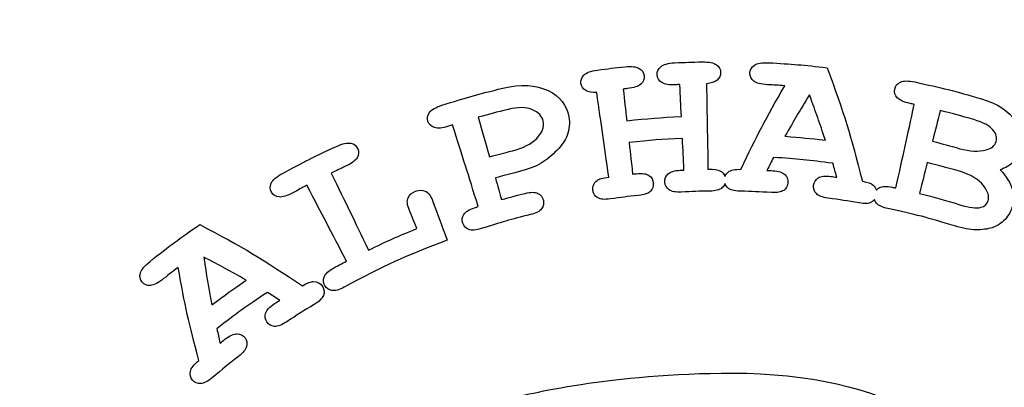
# Model space of a CAD drawing. Header units: millimetres. Extents: x -429 to 420, y -314 to 480.
# Tile 80 of 143: x 117 to 135, y -119 to -112. Entities that reach past the tile are written whole.
import ezdxf

# ---------------------------------------------------------------- set-up
doc = ezdxf.new("R2010")
doc.units = ezdxf.units.MM
doc.header["$MEASUREMENT"] = 0
doc.layers.add('Layer 1', color=7, linetype='Continuous')

msp = doc.modelspace()

# ---------------------------------------------------------------- linework, layer by layer
at = {"layer": 'Layer 1', "color": 7, "lineweight": 25}
msp.add_open_spline([(90.5906, -73.6678), (90.5906, -73.6678), (90.5906, -78.3454), (90.5906, -78.3454), (90.5906, -78.3454), (90.5906, -78.3454), (90.4599, -78.3454), (90.4599, -78.3454), (90.4599, -78.3454), (90.4599, -78.3454), (77.5281, -78.3454), (77.5281, -78.3454), (77.5281, -78.3454), (77.5281, -78.3454), (77.5281, -106.8299), (77.5281, -106.8299), (77.5281, -106.8299), (77.5281, -106.8299), (77.5281, -106.9106), (77.5281, -106.9106), (77.5281, -106.9106), (77.5281, -106.9106), (90.4599, -106.9106), (90.4599, -106.9106), (90.4599, -106.9106), (90.4599, -106.9106), (90.5906, -106.9106), (90.5906, -106.9106), (90.5906, -106.9106), (90.5906, -106.9106), (90.5906, -111.5075), (90.5906, -111.5075), (90.5906, -111.5075), (90.5906, -111.5075), (77.5279, -111.5072), (77.5279, -111.5072), (77.5279, -111.5072), (77.5279, -111.5072), (77.5279, -112.3012), (77.5279, -112.3012), (77.5279, -112.3012), (77.5279, -112.3012), (77.5279, -137.9436), (77.5279, -137.9436), (77.5279, -137.9436), (77.5279, -138.0124), (77.5377, -138.0844), (77.5522, -138.1574), (77.5522, -138.1574), (77.5522, -138.1574), (90.5723, -138.1574), (90.5723, -138.1574), (90.5723, -138.1574), (90.5723, -138.1574), (90.5723, -142.8349), (90.5723, -142.8349), (90.5723, -142.8349), (90.5723, -142.8349), (77.5278, -142.8349), (77.5278, -142.8349), (77.5278, -142.8349), (77.5278, -142.8349), (77.5278, -168.8493), (77.5278, -168.8493), (77.5278, -168.8493), (77.5278, -168.8493), (77.5278, -169.7613), (77.5278, -169.7613), (77.5278, -169.7613), (77.5278, -169.7613), (90.4596, -169.7612), (90.4596, -169.7612), (90.4596, -169.7612), (90.4596, -169.7612), (90.5903, -169.7612), (90.5903, -169.7612), (90.5903, -169.7612), (90.5903, -169.7612), (90.5903, -174.3205), (90.5903, -174.3205), (90.5903, -174.3205), (90.5903, -174.3205), (90.4596, -174.3205), (90.4596, -174.3205), (90.4596, -174.3205), (90.4596, -174.3205), (77.5278, -174.3205), (77.5278, -174.3205), (77.5278, -174.3205), (77.5278, -174.3205), (77.5278, -202.805), (77.5278, -202.805), (77.5278, -202.805), (77.5278, -202.805), (90.4596, -202.805), (90.4596, -202.805), (90.4596, -202.805), (90.4596, -202.805), (90.5903, -202.805), (90.5903, -202.805), (90.5903, -202.805), (90.5903, -202.805), (90.5903, -207.4826), (90.5903, -207.4826), (90.5903, -207.4826), (90.5903, -207.4826), (90.4596, -207.4826), (90.4596, -207.4826), (90.4596, -207.4826), (90.4596, -207.4826), (77.5278, -207.4826), (77.5278, -207.4826), (77.5278, -207.4826), (77.5278, -207.4826), (77.5278, -236.0354), (77.5278, -236.0354), (77.5278, -236.0354), (77.5278, -237.7774), (78.9401, -239.1898), (80.6822, -239.1898), (80.6822, -239.1898), (80.6822, -239.1898), (179.5024, -239.1898), (179.5024, -239.1898), (179.5024, -239.1898), (181.2444, -239.1898), (182.6568, -237.7775), (182.6568, -236.0354), (182.6568, -236.0354), (182.6568, -236.0354), (182.6568, -207.4826), (182.6568, -207.4826), (182.6568, -207.4826), (182.6568, -207.4826), (169.725, -207.4826), (169.725, -207.4826), (169.725, -207.4826), (169.725, -207.4826), (169.5943, -207.4826), (169.5943, -207.4826), (169.5943, -207.4826), (169.5943, -207.4826), (169.5943, -202.805), (169.5943, -202.805), (169.5943, -202.805), (169.5943, -202.805), (169.725, -202.805), (169.725, -202.805), (169.725, -202.805), (169.725, -202.805), (182.6568, -202.805), (182.6568, -202.805), (182.6568, -202.805), (182.6568, -202.805), (182.6568, -192.6122), (182.6568, -192.6122), (182.6568, -192.6122), (182.6568, -192.6122), (182.6568, -174.4388), (182.6568, -174.4388), (182.6568, -174.4388), (182.6568, -174.4388), (182.6568, -174.3205), (182.6568, -174.3205), (182.6568, -174.3205), (182.6568, -174.3205), (169.725, -174.3205), (169.725, -174.3205), (169.725, -174.3205), (169.725, -174.3205), (169.5943, -174.3205), (169.5943, -174.3205), (169.5943, -174.3205), (169.5943, -174.3205), (169.5943, -169.7612), (169.5943, -169.7612), (169.5943, -169.7612), (169.5943, -169.7612), (169.725, -169.7612), (169.725, -169.7612), (169.725, -169.7612), (169.725, -169.7612), (182.6568, -169.7612), (182.6568, -169.7612), (182.6568, -169.7612), (182.6568, -169.7612), (182.6568, -155.0414), (182.6568, -155.0414), (182.6568, -155.0414), (182.6568, -155.0414), (182.6568, -142.8348), (182.6568, -142.8348), (182.6568, -142.8348), (182.6568, -142.8348), (169.6123, -142.8349), (169.6123, -142.8349), (169.6123, -142.8349), (169.6123, -142.8349), (169.6123, -138.1574), (169.6123, -138.1574), (169.6123, -138.1574), (169.6123, -138.1574), (182.6324, -138.1574), (182.6324, -138.1574), (182.6324, -138.1574), (182.647, -138.0844), (182.6567, -138.0124), (182.6567, -137.9436), (182.6567, -137.9436), (182.6567, -137.9436), (182.6567, -129.7614), (182.6567, -129.7614), (182.6567, -129.7614), (182.6567, -129.7614), (182.6567, -111.507), (182.6567, -111.507), (182.6567, -111.507), (182.6567, -111.507), (169.594, -111.5073), (169.594, -111.5073), (169.594, -111.5073), (169.594, -111.5073), (169.594, -106.9104), (169.594, -106.9104), (169.594, -106.9104), (169.594, -106.9104), (169.7247, -106.9104), (169.7247, -106.9104), (169.7247, -106.9104), (169.7247, -106.9104), (182.6565, -106.9104), (182.6565, -106.9104), (182.6565, -106.9104), (182.6565, -106.9104), (182.6565, -92.1906), (182.6565, -92.1906), (182.6565, -92.1906), (182.6565, -92.1906), (182.6565, -78.3455), (182.6565, -78.3455), (182.6565, -78.3455), (182.6565, -78.3455), (169.7247, -78.3454), (169.7247, -78.3454), (169.7247, -78.3454), (169.7247, -78.3454), (169.594, -78.3454), (169.594, -78.3454), (169.594, -78.3454), (169.594, -78.3454), (169.594, -73.6678), (169.594, -73.6678), (169.594, -73.6678), (169.594, -73.6678), (169.7247, -73.6678), (169.7247, -73.6678), (169.7247, -73.6678), (169.7247, -73.6678), (182.6565, -73.6678), (182.6565, -73.6678), (182.6565, -73.6678), (182.6565, -73.6678), (182.6565, -44.6872), (182.6565, -44.6872), (182.6565, -44.6872), (182.6565, -42.9452), (181.2442, -41.5328), (179.5021, -41.5328), (179.5021, -41.5328), (179.5021, -41.5328), (80.6822, -41.5329), (80.6822, -41.5329), (80.6822, -41.5329), (78.9402, -41.5329), (77.5278, -42.9452), (77.5278, -44.6873), (77.5278, -44.6873), (77.5278, -44.6873), (77.5278, -73.6679), (77.5278, -73.6679), (77.5278, -73.6679), (77.5278, -73.6679), (90.4596, -73.6678), (90.4596, -73.6678), (90.4596, -73.6678), (90.4596, -73.6678), (90.5906, -73.6678), (90.5906, -73.6678)], degree=3, knots=[0, 0, 0, 0, 0.0136986, 0.0136986, 0.0136986, 0.0136986, 0.0273973, 0.0273973, 0.0273973, 0.0273973, 0.0410959, 0.0410959, 0.0410959, 0.0410959, 0.0547945, 0.0547945, 0.0547945, 0.0547945, 0.0684932, 0.0684932, 0.0684932, 0.0684932, 0.0821918, 0.0821918, 0.0821918, 0.0821918, 0.0958904, 0.0958904, 0.0958904, 0.0958904, 0.109589, 0.109589, 0.109589, 0.109589, 0.1232877, 0.1232877, 0.1232877, 0.1232877, 0.1369863, 0.1369863, 0.1369863, 0.1369863, 0.1506849, 0.1506849, 0.1506849, 0.1506849, 0.1643836, 0.1643836, 0.1643836, 0.1643836, 0.1780822, 0.1780822, 0.1780822, 0.1780822, 0.1917808, 0.1917808, 0.1917808, 0.1917808, 0.2054795, 0.2054795, 0.2054795, 0.2054795, 0.2191781, 0.2191781, 0.2191781, 0.2191781, 0.2328767, 0.2328767, 0.2328767, 0.2328767, 0.2465753, 0.2465753, 0.2465753, 0.2465753, 0.260274, 0.260274, 0.260274, 0.260274, 0.2739726, 0.2739726, 0.2739726, 0.2739726, 0.2876712, 0.2876712, 0.2876712, 0.2876712, 0.3013699, 0.3013699, 0.3013699, 0.3013699, 0.3150685, 0.3150685, 0.3150685, 0.3150685, 0.3287671, 0.3287671, 0.3287671, 0.3287671, 0.3424658, 0.3424658, 0.3424658, 0.3424658, 0.3561644, 0.3561644, 0.3561644, 0.3561644, 0.369863, 0.369863, 0.369863, 0.369863, 0.3835616, 0.3835616, 0.3835616, 0.3835616, 0.3972603, 0.3972603, 0.3972603, 0.3972603, 0.4109589, 0.4109589, 0.4109589, 0.4109589, 0.4246575, 0.4246575, 0.4246575, 0.4246575, 0.4383562, 0.4383562, 0.4383562, 0.4383562, 0.4520548, 0.4520548, 0.4520548, 0.4520548, 0.4657534, 0.4657534, 0.4657534, 0.4657534, 0.4794521, 0.4794521, 0.4794521, 0.4794521, 0.4931507, 0.4931507, 0.4931507, 0.4931507, 0.5068493, 0.5068493, 0.5068493, 0.5068493, 0.5205479, 0.5205479, 0.5205479, 0.5205479, 0.5342466, 0.5342466, 0.5342466, 0.5342466, 0.5479452, 0.5479452, 0.5479452, 0.5479452, 0.5616438, 0.5616438, 0.5616438, 0.5616438, 0.5753425, 0.5753425, 0.5753425, 0.5753425, 0.5890411, 0.5890411, 0.5890411, 0.5890411, 0.6027397, 0.6027397, 0.6027397, 0.6027397, 0.6164384, 0.6164384, 0.6164384, 0.6164384, 0.630137, 0.630137, 0.630137, 0.630137, 0.6438356, 0.6438356, 0.6438356, 0.6438356, 0.6575342, 0.6575342, 0.6575342, 0.6575342, 0.6712329, 0.6712329, 0.6712329, 0.6712329, 0.6849315, 0.6849315, 0.6849315, 0.6849315, 0.6986301, 0.6986301, 0.6986301, 0.6986301, 0.7123288, 0.7123288, 0.7123288, 0.7123288, 0.7260274, 0.7260274, 0.7260274, 0.7260274, 0.739726, 0.739726, 0.739726, 0.739726, 0.7534247, 0.7534247, 0.7534247, 0.7534247, 0.7671233, 0.7671233, 0.7671233, 0.7671233, 0.7808219, 0.7808219, 0.7808219, 0.7808219, 0.7945205, 0.7945205, 0.7945205, 0.7945205, 0.8082192, 0.8082192, 0.8082192, 0.8082192, 0.8219178, 0.8219178, 0.8219178, 0.8219178, 0.8356164, 0.8356164, 0.8356164, 0.8356164, 0.8493151, 0.8493151, 0.8493151, 0.8493151, 0.8630137, 0.8630137, 0.8630137, 0.8630137, 0.8767123, 0.8767123, 0.8767123, 0.8767123, 0.890411, 0.890411, 0.890411, 0.890411, 0.9041096, 0.9041096, 0.9041096, 0.9041096, 0.9178082, 0.9178082, 0.9178082, 0.9178082, 0.9315068, 0.9315068, 0.9315068, 0.9315068, 0.9452055, 0.9452055, 0.9452055, 0.9452055, 0.9589041, 0.9589041, 0.9589041, 0.9589041, 0.9726027, 0.9726027, 0.9726027, 0.9726027, 1, 1, 1, 1], dxfattribs=at)
at = {"layer": 'Layer 1', "color": 114}
for points, knots in [([(127.2116, -113.6014), (127.2611, -113.6313), (127.3293, -113.6432), (127.4164, -113.6374), (127.4164, -113.6374), (127.505, -114.2666), (127.5495, -114.5812), (127.6381, -115.2101), (127.6381, -115.2101), (127.5254, -115.2247), (127.4534, -115.2458), (127.4222, -115.272), (127.4222, -115.272), (127.3582, -115.3233), (127.3325, -115.3858), (127.3444, -115.4588), (127.3444, -115.4588), (127.3542, -115.5189), (127.3844, -115.5638), (127.4346, -115.5937), (127.4346, -115.5937), (127.4849, -115.6239), (127.5613, -115.6307), (127.6653, -115.6162), (127.6653, -115.6162), (127.8767, -115.586), (127.9825, -115.5728), (128.1945, -115.5506), (128.1945, -115.5506), (128.2987, -115.5395), (128.3712, -115.5141), (128.4125, -115.4725), (128.4125, -115.4725), (128.4538, -115.431), (128.472, -115.3807), (128.467, -115.3217), (128.467, -115.3217), (128.4617, -115.2611), (128.435, -115.214), (128.386, -115.1807), (128.386, -115.1807), (128.3371, -115.1471), (128.2587, -115.1355), (128.1516, -115.1468), (128.1516, -115.1468), (128.1238, -115.1497), (128.1098, -115.1513), (128.0823, -115.1542), (128.0823, -115.1542), (128.0564, -114.9203), (128.0434, -114.8034), (128.0175, -114.5697), (128.0175, -114.5697), (128.4125, -114.526), (128.6107, -114.5104), (129.0073, -114.4919), (129.0073, -114.4919), (129.0184, -114.7269), (129.024, -114.8443), (129.0348, -115.0793), (129.0348, -115.0793), (129.0068, -115.0806), (128.993, -115.0814), (128.9652, -115.0827), (128.9652, -115.0827), (128.8591, -115.0883), (128.784, -115.1118), (128.7403, -115.1526), (128.7403, -115.1526), (128.6966, -115.1931), (128.6771, -115.2434), (128.6813, -115.3024), (128.6813, -115.3024), (128.6855, -115.3633), (128.7117, -115.4106), (128.7588, -115.445), (128.7588, -115.445), (128.8059, -115.4797), (128.8816, -115.4934), (128.9861, -115.4881), (128.9861, -115.4881), (129.1988, -115.4773), (129.3055, -115.4735), (129.5184, -115.4704), (129.5184, -115.4704), (129.6232, -115.4688), (129.6975, -115.4498), (129.7422, -115.4122), (129.7422, -115.4122), (129.77, -115.3889), (129.7861, -115.3598), (129.797, -115.3281), (129.797, -115.3281), (129.8076, -115.3601), (129.8235, -115.3892), (129.851, -115.4125), (129.851, -115.4125), (129.8955, -115.4503), (129.9698, -115.4699), (130.0746, -115.4723), (130.0746, -115.4723), (130.3088, -115.4776), (130.426, -115.4826), (130.6599, -115.4972), (130.6599, -115.4972), (130.7644, -115.5038), (130.8401, -115.4906), (130.8877, -115.4567), (130.8877, -115.4567), (130.9353, -115.4226), (130.9618, -115.3763), (130.9665, -115.317), (130.9665, -115.317), (130.9715, -115.2564), (130.953, -115.2056), (130.9104, -115.1646), (130.9104, -115.1646), (130.8678, -115.1233), (130.7927, -115.0987), (130.6852, -115.0921), (130.6852, -115.0921), (130.6418, -115.0895), (130.6198, -115.0881), (130.5762, -115.0857), (130.5762, -115.0857), (130.6251, -114.9894), (130.65, -114.9412), (130.7006, -114.8452), (130.7006, -114.8452), (131.1414, -114.8727), (131.3615, -114.8944), (131.7999, -114.9537), (131.7999, -114.9537), (131.8298, -115.0577), (131.8444, -115.1095), (131.8727, -115.2135), (131.8727, -115.2135), (131.8293, -115.2074), (131.8079, -115.2042), (131.7645, -115.1984), (131.7645, -115.1984), (131.6576, -115.1841), (131.579, -115.1934), (131.5293, -115.2254), (131.5293, -115.2254), (131.4793, -115.2574), (131.4512, -115.3029), (131.4446, -115.3619), (131.4446, -115.3619), (131.4377, -115.4225), (131.4544, -115.4738), (131.4943, -115.5164), (131.4943, -115.5164), (131.5343, -115.559), (131.606, -115.5868), (131.7099, -115.6005), (131.7099, -115.6005), (131.9425, -115.632), (132.0586, -115.65), (132.2901, -115.6905), (132.2901, -115.6905), (132.3936, -115.7088), (132.47, -115.704), (132.5206, -115.6754), (132.5206, -115.6754), (132.5436, -115.6624), (132.5613, -115.6455), (132.5762, -115.6265), (132.5762, -115.6265), (132.5831, -115.65), (132.5931, -115.6723), (132.6098, -115.6929), (132.6098, -115.6929), (132.6466, -115.7384), (132.7162, -115.7715), (132.8191, -115.7934), (132.8191, -115.7934), (133.321, -115.9008), (133.5703, -115.9654), (134.0632, -116.1173), (134.0632, -116.1173), (134.2145, -116.1639), (134.3455, -116.1885), (134.4574, -116.1893), (134.4574, -116.1893), (134.5693, -116.1904), (134.6699, -116.1761), (134.7574, -116.1501), (134.7574, -116.1501), (134.8217, -116.131), (134.8847, -116.0967), (134.9439, -116.0472), (134.9439, -116.0472), (135.022, -115.9818), (135.0807, -115.9014), (135.1169, -115.8051), (135.1169, -115.8051), (135.1624, -115.6839), (135.169, -115.5625), (135.1346, -115.4408), (135.1346, -115.4408), (135.1002, -115.3194), (135.0251, -115.1969), (134.9073, -115.0754), (134.9073, -115.0754), (135.0065, -115.0397), (135.0888, -114.9926), (135.1534, -114.9328), (135.1534, -114.9328), (135.2182, -114.873), (135.2658, -114.8018), (135.2957, -114.7188), (135.2957, -114.7188), (135.3589, -114.5436), (135.3288, -114.3611), (135.1983, -114.1735), (135.1983, -114.1735), (135.0676, -113.9859), (134.8535, -113.8441), (134.5604, -113.7581), (134.5604, -113.7581), (134.0691, -113.6139), (133.8212, -113.5512), (133.3227, -113.4446), (133.3227, -113.4446), (133.2031, -113.4189), (133.1137, -113.4203), (133.0555, -113.4472), (133.0555, -113.4472), (132.9973, -113.4742), (132.9626, -113.5176), (132.951, -113.5774), (132.951, -113.5774), (132.9394, -113.6369), (132.9552, -113.6901), (132.9981, -113.7369), (132.9981, -113.7369), (133.0407, -113.7837), (133.1203, -113.8187), (133.2373, -113.8438), (133.2373, -113.8438), (133.2675, -113.8504), (133.2828, -113.8536), (133.313, -113.8602), (133.313, -113.8602), (133.1767, -114.4809), (133.1087, -114.791), (132.9725, -115.4117), (132.9725, -115.4117), (132.945, -115.4056), (132.9315, -115.4027), (132.904, -115.3969), (132.904, -115.3969), (132.7998, -115.3747), (132.7206, -115.3781), (132.6677, -115.4059), (132.6677, -115.4059), (132.6436, -115.4186), (132.6248, -115.4355), (132.6095, -115.4546), (132.6095, -115.4546), (132.5994, -115.4202), (132.5796, -115.3874), (132.5484, -115.3572), (132.5484, -115.3572), (132.5193, -115.3302), (132.4531, -115.3069), (132.35, -115.2889), (132.35, -115.2889), (132.1365, -114.4417), (132.0055, -114.0184), (131.6962, -113.1799), (131.6962, -113.1799), (131.261, -113.1291), (131.0427, -113.1108), (130.6056, -113.0881), (130.6056, -113.0881), (130.4839, -113.082), (130.3963, -113.0976), (130.3431, -113.1333), (130.3431, -113.1333), (130.2902, -113.1693), (130.2629, -113.2177), (130.2611, -113.2783), (130.2611, -113.2783), (130.2592, -113.3389), (130.2833, -113.3889), (130.3328, -113.4283), (130.3328, -113.4283), (130.3823, -113.4677), (130.4662, -113.4897), (130.5849, -113.4955), (130.5849, -113.4955), (130.714, -113.5021), (130.7786, -113.5058), (130.9074, -113.5148), (130.9074, -113.5148), (130.5531, -114.127), (130.3904, -114.4379), (130.0949, -115.0666), (130.0949, -115.0666), (129.9846, -115.0616), (129.9049, -115.0785), (129.8568, -115.1163), (129.8568, -115.1163), (129.8274, -115.1396), (129.8102, -115.1684), (129.7989, -115.2004), (129.7989, -115.2004), (129.7838, -115.1565), (129.7534, -115.12), (129.7047, -115.0922), (129.7047, -115.0922), (129.6714, -115.0726), (129.597, -115.0626), (129.4822, -115.0647), (129.4822, -115.0647), (129.4711, -114.4294), (129.4655, -114.1119), (129.4547, -113.4767), (129.4547, -113.4767), (129.5412, -113.4685), (129.6066, -113.4463), (129.6508, -113.409), (129.6508, -113.409), (129.6947, -113.372), (129.7172, -113.3257), (129.7172, -113.2704), (129.7172, -113.2704), (129.7172, -113.2098), (129.6913, -113.1609), (129.6394, -113.1241), (129.6394, -113.1241), (129.5875, -113.0873), (129.5005, -113.0696), (129.3785, -113.072), (129.3785, -113.072), (129.1721, -113.0757), (129.0689, -113.0789), (128.8626, -113.0889), (128.8626, -113.0889), (128.7409, -113.0953), (128.6552, -113.1196), (128.6062, -113.1606), (128.6062, -113.1606), (128.557, -113.2016), (128.535, -113.2527), (128.5393, -113.3133), (128.5393, -113.3133), (128.5435, -113.3739), (128.5726, -113.421), (128.6258, -113.4551), (128.6258, -113.4551), (128.679, -113.4892), (128.7647, -113.5025), (128.8835, -113.4964), (128.8835, -113.4964), (128.9145, -113.4948), (128.9298, -113.494), (128.9605, -113.4927), (128.9605, -113.4927), (128.9716, -113.73), (128.9772, -113.8488), (128.9883, -114.0862), (128.9883, -114.0862), (128.5814, -114.1053), (128.3782, -114.1211), (127.9728, -114.1658), (127.9728, -114.1658), (127.9466, -113.9295), (127.9334, -113.8115), (127.9074, -113.5752), (127.9074, -113.5752), (127.9381, -113.5718), (127.9534, -113.5702), (127.9841, -113.567), (127.9841, -113.567), (128.1024, -113.5546), (128.1849, -113.5281), (128.2323, -113.486), (128.2323, -113.486), (128.2797, -113.4439), (128.3008, -113.3929), (128.2955, -113.3323), (128.2955, -113.3323), (128.2902, -113.2717), (128.2606, -113.2251), (128.2055, -113.1931), (128.2055, -113.1931), (128.1505, -113.1608), (128.0624, -113.1502), (127.9409, -113.1632), (127.9409, -113.1632), (127.7353, -113.1841), (127.6327, -113.1963), (127.4276, -113.2233), (127.4276, -113.2233), (127.3067, -113.2397), (127.2233, -113.2715), (127.1776, -113.3162), (127.1776, -113.3162), (127.1321, -113.3612), (127.1144, -113.4138), (127.1236, -113.4739), (127.1236, -113.4739), (127.1327, -113.5294), (127.1621, -113.5718), (127.2116, -113.6014)], [0, 0, 0, 0, 0.0097087, 0.0097087, 0.0097087, 0.0097087, 0.0194175, 0.0194175, 0.0194175, 0.0194175, 0.0291262, 0.0291262, 0.0291262, 0.0291262, 0.038835, 0.038835, 0.038835, 0.038835, 0.0485437, 0.0485437, 0.0485437, 0.0485437, 0.0582524, 0.0582524, 0.0582524, 0.0582524, 0.0679612, 0.0679612, 0.0679612, 0.0679612, 0.0776699, 0.0776699, 0.0776699, 0.0776699, 0.0873786, 0.0873786, 0.0873786, 0.0873786, 0.0970874, 0.0970874, 0.0970874, 0.0970874, 0.1067961, 0.1067961, 0.1067961, 0.1067961, 0.1165049, 0.1165049, 0.1165049, 0.1165049, 0.1262136, 0.1262136, 0.1262136, 0.1262136, 0.1359223, 0.1359223, 0.1359223, 0.1359223, 0.1456311, 0.1456311, 0.1456311, 0.1456311, 0.1553398, 0.1553398, 0.1553398, 0.1553398, 0.1650485, 0.1650485, 0.1650485, 0.1650485, 0.1747573, 0.1747573, 0.1747573, 0.1747573, 0.184466, 0.184466, 0.184466, 0.184466, 0.1941748, 0.1941748, 0.1941748, 0.1941748, 0.2038835, 0.2038835, 0.2038835, 0.2038835, 0.2135922, 0.2135922, 0.2135922, 0.2135922, 0.223301, 0.223301, 0.223301, 0.223301, 0.2330097, 0.2330097, 0.2330097, 0.2330097, 0.2427184, 0.2427184, 0.2427184, 0.2427184, 0.2524272, 0.2524272, 0.2524272, 0.2524272, 0.2621359, 0.2621359, 0.2621359, 0.2621359, 0.2718447, 0.2718447, 0.2718447, 0.2718447, 0.2815534, 0.2815534, 0.2815534, 0.2815534, 0.2912621, 0.2912621, 0.2912621, 0.2912621, 0.3009709, 0.3009709, 0.3009709, 0.3009709, 0.3106796, 0.3106796, 0.3106796, 0.3106796, 0.3203883, 0.3203883, 0.3203883, 0.3203883, 0.3300971, 0.3300971, 0.3300971, 0.3300971, 0.3398058, 0.3398058, 0.3398058, 0.3398058, 0.3495146, 0.3495146, 0.3495146, 0.3495146, 0.3592233, 0.3592233, 0.3592233, 0.3592233, 0.368932, 0.368932, 0.368932, 0.368932, 0.3786408, 0.3786408, 0.3786408, 0.3786408, 0.3883495, 0.3883495, 0.3883495, 0.3883495, 0.3980583, 0.3980583, 0.3980583, 0.3980583, 0.407767, 0.407767, 0.407767, 0.407767, 0.4174757, 0.4174757, 0.4174757, 0.4174757, 0.4271845, 0.4271845, 0.4271845, 0.4271845, 0.4368932, 0.4368932, 0.4368932, 0.4368932, 0.4466019, 0.4466019, 0.4466019, 0.4466019, 0.4563107, 0.4563107, 0.4563107, 0.4563107, 0.4660194, 0.4660194, 0.4660194, 0.4660194, 0.4757282, 0.4757282, 0.4757282, 0.4757282, 0.4854369, 0.4854369, 0.4854369, 0.4854369, 0.4951456, 0.4951456, 0.4951456, 0.4951456, 0.5048544, 0.5048544, 0.5048544, 0.5048544, 0.5145631, 0.5145631, 0.5145631, 0.5145631, 0.5242718, 0.5242718, 0.5242718, 0.5242718, 0.5339806, 0.5339806, 0.5339806, 0.5339806, 0.5436893, 0.5436893, 0.5436893, 0.5436893, 0.5533981, 0.5533981, 0.5533981, 0.5533981, 0.5631068, 0.5631068, 0.5631068, 0.5631068, 0.5728155, 0.5728155, 0.5728155, 0.5728155, 0.5825243, 0.5825243, 0.5825243, 0.5825243, 0.592233, 0.592233, 0.592233, 0.592233, 0.6019417, 0.6019417, 0.6019417, 0.6019417, 0.6116505, 0.6116505, 0.6116505, 0.6116505, 0.6213592, 0.6213592, 0.6213592, 0.6213592, 0.631068, 0.631068, 0.631068, 0.631068, 0.6407767, 0.6407767, 0.6407767, 0.6407767, 0.6504854, 0.6504854, 0.6504854, 0.6504854, 0.6601942, 0.6601942, 0.6601942, 0.6601942, 0.6699029, 0.6699029, 0.6699029, 0.6699029, 0.6796117, 0.6796117, 0.6796117, 0.6796117, 0.6893204, 0.6893204, 0.6893204, 0.6893204, 0.6990291, 0.6990291, 0.6990291, 0.6990291, 0.7087379, 0.7087379, 0.7087379, 0.7087379, 0.7184466, 0.7184466, 0.7184466, 0.7184466, 0.7281553, 0.7281553, 0.7281553, 0.7281553, 0.7378641, 0.7378641, 0.7378641, 0.7378641, 0.7475728, 0.7475728, 0.7475728, 0.7475728, 0.7572816, 0.7572816, 0.7572816, 0.7572816, 0.7669903, 0.7669903, 0.7669903, 0.7669903, 0.776699, 0.776699, 0.776699, 0.776699, 0.7864078, 0.7864078, 0.7864078, 0.7864078, 0.7961165, 0.7961165, 0.7961165, 0.7961165, 0.8058252, 0.8058252, 0.8058252, 0.8058252, 0.815534, 0.815534, 0.815534, 0.815534, 0.8252427, 0.8252427, 0.8252427, 0.8252427, 0.8349515, 0.8349515, 0.8349515, 0.8349515, 0.8446602, 0.8446602, 0.8446602, 0.8446602, 0.8543689, 0.8543689, 0.8543689, 0.8543689, 0.8640777, 0.8640777, 0.8640777, 0.8640777, 0.8737864, 0.8737864, 0.8737864, 0.8737864, 0.8834951, 0.8834951, 0.8834951, 0.8834951, 0.8932039, 0.8932039, 0.8932039, 0.8932039, 0.9029126, 0.9029126, 0.9029126, 0.9029126, 0.9126214, 0.9126214, 0.9126214, 0.9126214, 0.9223301, 0.9223301, 0.9223301, 0.9223301, 0.9320388, 0.9320388, 0.9320388, 0.9320388, 0.9417476, 0.9417476, 0.9417476, 0.9417476, 0.9514563, 0.9514563, 0.9514563, 0.9514563, 0.961165, 0.961165, 0.961165, 0.961165, 0.9708738, 0.9708738, 0.9708738, 0.9708738, 0.9805825, 0.9805825, 0.9805825, 0.9805825, 1, 1, 1, 1]), ([(124.4025, -114.292), (124.4631, -114.3113), (124.5501, -114.3018), (124.6647, -114.2653), (124.6647, -114.2653), (124.6943, -114.2558), (124.7092, -114.251), (124.739, -114.2418), (124.739, -114.2418), (124.9298, -114.848), (125.0253, -115.1509), (125.216, -115.7571), (125.216, -115.7571), (125.189, -115.7656), (125.1758, -115.7698), (125.1488, -115.7783), (125.1488, -115.7783), (125.0467, -115.8108), (124.9795, -115.8532), (124.9469, -115.904), (124.9469, -115.904), (124.9146, -115.9545), (124.9083, -116.008), (124.9273, -116.0641), (124.9273, -116.0641), (124.9471, -116.1218), (124.9845, -116.1609), (125.0392, -116.1821), (125.0392, -116.1821), (125.094, -116.2033), (125.1715, -116.1972), (125.2723, -116.1652), (125.2723, -116.1652), (125.6348, -116.0493), (125.8176, -115.9975), (126.1856, -115.9059), (126.1856, -115.9059), (126.2877, -115.8805), (126.3563, -115.845), (126.3914, -115.7982), (126.3914, -115.7982), (126.4266, -115.7514), (126.438, -115.699), (126.4247, -115.641), (126.4247, -115.641), (126.4112, -115.5817), (126.3779, -115.5389), (126.3247, -115.5127), (126.3247, -115.5127), (126.2715, -115.4862), (126.1919, -115.4857), (126.0871, -115.5119), (126.0871, -115.5119), (125.9109, -115.5558), (125.823, -115.5791), (125.6479, -115.6286), (125.6479, -115.6286), (125.6024, -115.4677), (125.5799, -115.3873), (125.5344, -115.2264), (125.5344, -115.2264), (125.7029, -115.1788), (125.7876, -115.1563), (125.9575, -115.1137), (125.9575, -115.1137), (126.1382, -115.0682), (126.2795, -115.0158), (126.3824, -114.9534), (126.3824, -114.9534), (126.4851, -114.891), (126.5824, -114.8111), (126.6756, -114.714), (126.6756, -114.714), (126.7687, -114.6169), (126.8328, -114.5254), (126.8653, -114.4391), (126.8653, -114.4391), (126.9087, -114.324), (126.9206, -114.2079), (126.9, -114.0906), (126.9, -114.0906), (126.8624, -113.8787), (126.7357, -113.7149), (126.5124, -113.6056), (126.5124, -113.6056), (126.2894, -113.4966), (126.0055, -113.4783), (125.671, -113.5604), (125.671, -113.5604), (125.2154, -113.6713), (124.9889, -113.7345), (124.5402, -113.8771), (124.5402, -113.8771), (124.423, -113.9147), (124.3455, -113.9602), (124.3082, -114.0126), (124.3082, -114.0126), (124.2709, -114.065), (124.2622, -114.12), (124.2817, -114.1774), (124.2817, -114.1774), (124.3012, -114.2348), (124.3419, -114.2727), (124.4025, -114.292)], [0, 0, 0, 0, 0.037037, 0.037037, 0.037037, 0.037037, 0.0740741, 0.0740741, 0.0740741, 0.0740741, 0.1111111, 0.1111111, 0.1111111, 0.1111111, 0.1481481, 0.1481481, 0.1481481, 0.1481481, 0.1851852, 0.1851852, 0.1851852, 0.1851852, 0.2222222, 0.2222222, 0.2222222, 0.2222222, 0.2592593, 0.2592593, 0.2592593, 0.2592593, 0.2962963, 0.2962963, 0.2962963, 0.2962963, 0.3333333, 0.3333333, 0.3333333, 0.3333333, 0.3703704, 0.3703704, 0.3703704, 0.3703704, 0.4074074, 0.4074074, 0.4074074, 0.4074074, 0.4444444, 0.4444444, 0.4444444, 0.4444444, 0.4814815, 0.4814815, 0.4814815, 0.4814815, 0.5185185, 0.5185185, 0.5185185, 0.5185185, 0.5555556, 0.5555556, 0.5555556, 0.5555556, 0.5925926, 0.5925926, 0.5925926, 0.5925926, 0.6296296, 0.6296296, 0.6296296, 0.6296296, 0.6666667, 0.6666667, 0.6666667, 0.6666667, 0.7037037, 0.7037037, 0.7037037, 0.7037037, 0.7407407, 0.7407407, 0.7407407, 0.7407407, 0.7777778, 0.7777778, 0.7777778, 0.7777778, 0.8148148, 0.8148148, 0.8148148, 0.8148148, 0.8518519, 0.8518519, 0.8518519, 0.8518519, 0.8888889, 0.8888889, 0.8888889, 0.8888889, 0.9259259, 0.9259259, 0.9259259, 0.9259259, 1, 1, 1, 1]), ([(131.3674, -113.6855), (131.4931, -114.021), (131.5518, -114.1893), (131.6619, -114.5269), (131.6619, -114.5269), (131.3624, -114.4901), (131.2124, -114.4756), (130.9118, -114.4531), (130.9118, -114.4531), (131.0867, -114.1435), (131.1777, -113.9901), (131.3674, -113.6855)], [0, 0, 0, 0, 0.25, 0.25, 0.25, 0.25, 0.5, 0.5, 0.5, 0.5, 1, 1, 1, 1]), ([(125.7704, -113.9536), (125.9556, -113.9084), (126.107, -113.9113), (126.2215, -113.9592), (126.2215, -113.9592), (126.3361, -114.0071), (126.4025, -114.0788), (126.4218, -114.1719), (126.4218, -114.1719), (126.4446, -114.2817), (126.4035, -114.3881), (126.3017, -114.492), (126.3017, -114.492), (126.1998, -114.596), (126.0498, -114.6711), (125.8493, -114.7217), (125.8493, -114.7217), (125.6786, -114.7646), (125.5937, -114.7873), (125.4241, -114.8352), (125.4241, -114.8352), (125.341, -114.541), (125.2995, -114.3936), (125.2164, -114.0994), (125.2164, -114.0994), (125.4373, -114.0372), (125.5481, -114.0081), (125.7704, -113.9536)], [0, 0, 0, 0, 0.125, 0.125, 0.125, 0.125, 0.25, 0.25, 0.25, 0.25, 0.375, 0.375, 0.375, 0.375, 0.5, 0.5, 0.5, 0.5, 0.625, 0.625, 0.625, 0.625, 0.75, 0.75, 0.75, 0.75, 1, 1, 1, 1]), ([(133.7963, -113.9739), (134.0477, -114.0369), (134.1728, -114.0707), (134.422, -114.1435), (134.422, -114.1435), (134.5945, -114.1938), (134.7122, -114.2591), (134.7744, -114.3348), (134.7744, -114.3348), (134.8366, -114.4107), (134.8562, -114.483), (134.8339, -114.5507), (134.8339, -114.5507), (134.809, -114.6272), (134.7471, -114.678), (134.6495, -114.7036), (134.6495, -114.7036), (134.5048, -114.7422), (134.3431, -114.7346), (134.1613, -114.6827), (134.1613, -114.6827), (133.9584, -114.6248), (133.8568, -114.5975), (133.6525, -114.5464), (133.6525, -114.5464), (133.7103, -114.3176), (133.7388, -114.2031), (133.7963, -113.9739)], [0, 0, 0, 0, 0.125, 0.125, 0.125, 0.125, 0.25, 0.25, 0.25, 0.25, 0.375, 0.375, 0.375, 0.375, 0.5, 0.5, 0.5, 0.5, 0.625, 0.625, 0.625, 0.625, 0.75, 0.75, 0.75, 0.75, 1, 1, 1, 1]), ([(121.518, -115.5794), (121.582, -115.5863), (121.6672, -115.5601), (121.7744, -115.5013), (121.7744, -115.5013), (121.8781, -115.4447), (121.93, -115.4172), (122.0342, -115.3627), (122.0342, -115.3627), (122.3282, -115.926), (122.4753, -116.2078), (122.7692, -116.7711), (122.7692, -116.7711), (122.6747, -116.8203), (122.6276, -116.8454), (122.534, -116.8965), (122.534, -116.8965), (122.4369, -116.9494), (122.3771, -117.0047), (122.3549, -117.0608), (122.3549, -117.0608), (122.3324, -117.1166), (122.3364, -117.1703), (122.3657, -117.2219), (122.3657, -117.2219), (122.3959, -117.2748), (122.4403, -117.306), (122.4991, -117.3158), (122.4991, -117.3158), (122.5578, -117.3259), (122.6338, -117.3047), (122.7282, -117.2531), (122.7282, -117.2531), (123.4722, -116.8475), (123.8566, -116.6734), (124.6396, -116.3831), (124.6396, -116.3831), (124.5295, -116.0868), (124.4745, -115.9386), (124.3647, -115.6423), (124.3647, -115.6423), (124.3306, -115.5508), (124.2861, -115.4928), (124.2306, -115.4693), (124.2306, -115.4693), (124.175, -115.4458), (124.1147, -115.4463), (124.0502, -115.4714), (124.0502, -115.4714), (123.9841, -115.4971), (123.9383, -115.5375), (123.9134, -115.5923), (123.9134, -115.5923), (123.8883, -115.6471), (123.8943, -115.7198), (123.9311, -115.8103), (123.9311, -115.8103), (123.9888, -115.9526), (124.0179, -116.0238), (124.0756, -116.1664), (124.0756, -116.1664), (123.7126, -116.3135), (123.5329, -116.3934), (123.1781, -116.5651), (123.1781, -116.5651), (122.9013, -115.9931), (122.763, -115.7071), (122.4862, -115.135), (122.4862, -115.135), (122.5926, -115.0834), (122.646, -115.0583), (122.7532, -115.0085), (122.7532, -115.0085), (122.8633, -114.9577), (122.9344, -114.9053), (122.9667, -114.85), (122.9667, -114.85), (122.999, -114.7947), (123.0029, -114.7391), (122.9786, -114.6836), (122.9786, -114.6836), (122.9543, -114.628), (122.9106, -114.5936), (122.8476, -114.5812), (122.8476, -114.5812), (122.7844, -114.5688), (122.696, -114.5878), (122.583, -114.6399), (122.583, -114.6399), (122.1763, -114.827), (121.9755, -114.9275), (121.5792, -115.1426), (121.5792, -115.1426), (121.4691, -115.2027), (121.4003, -115.263), (121.3726, -115.322), (121.3726, -115.322), (121.3448, -115.381), (121.3464, -115.4371), (121.3763, -115.4897), (121.3763, -115.4897), (121.4066, -115.5429), (121.4537, -115.5726), (121.518, -115.5794)], [0, 0, 0, 0, 0.037037, 0.037037, 0.037037, 0.037037, 0.0740741, 0.0740741, 0.0740741, 0.0740741, 0.1111111, 0.1111111, 0.1111111, 0.1111111, 0.1481481, 0.1481481, 0.1481481, 0.1481481, 0.1851852, 0.1851852, 0.1851852, 0.1851852, 0.2222222, 0.2222222, 0.2222222, 0.2222222, 0.2592593, 0.2592593, 0.2592593, 0.2592593, 0.2962963, 0.2962963, 0.2962963, 0.2962963, 0.3333333, 0.3333333, 0.3333333, 0.3333333, 0.3703704, 0.3703704, 0.3703704, 0.3703704, 0.4074074, 0.4074074, 0.4074074, 0.4074074, 0.4444444, 0.4444444, 0.4444444, 0.4444444, 0.4814815, 0.4814815, 0.4814815, 0.4814815, 0.5185185, 0.5185185, 0.5185185, 0.5185185, 0.5555556, 0.5555556, 0.5555556, 0.5555556, 0.5925926, 0.5925926, 0.5925926, 0.5925926, 0.6296296, 0.6296296, 0.6296296, 0.6296296, 0.6666667, 0.6666667, 0.6666667, 0.6666667, 0.7037037, 0.7037037, 0.7037037, 0.7037037, 0.7407407, 0.7407407, 0.7407407, 0.7407407, 0.7777778, 0.7777778, 0.7777778, 0.7777778, 0.8148148, 0.8148148, 0.8148148, 0.8148148, 0.8518519, 0.8518519, 0.8518519, 0.8518519, 0.8888889, 0.8888889, 0.8888889, 0.8888889, 0.9259259, 0.9259259, 0.9259259, 0.9259259, 1, 1, 1, 1]), ([(133.5539, -114.9405), (133.7936, -115.0006), (133.9132, -115.0328), (134.1508, -115.1024), (134.1508, -115.1024), (134.3611, -115.164), (134.5104, -115.2535), (134.5964, -115.3651), (134.5964, -115.3651), (134.6824, -115.4768), (134.7107, -115.572), (134.6845, -115.6493), (134.6845, -115.6493), (134.6623, -115.7144), (134.6176, -115.7546), (134.5514, -115.7715), (134.5514, -115.7715), (134.4646, -115.7937), (134.3344, -115.7765), (134.159, -115.7228), (134.159, -115.7228), (133.8611, -115.6315), (133.7111, -115.59), (133.4097, -115.5146), (133.4097, -115.5146), (133.4674, -115.2849), (133.4962, -115.1701), (133.5539, -114.9405)], [0, 0, 0, 0, 0.125, 0.125, 0.125, 0.125, 0.25, 0.25, 0.25, 0.25, 0.375, 0.375, 0.375, 0.375, 0.5, 0.5, 0.5, 0.5, 0.625, 0.625, 0.625, 0.625, 0.75, 0.75, 0.75, 0.75, 1, 1, 1, 1]), ([(119.1283, -117.2209), (119.1937, -117.2156), (119.2749, -117.1735), (119.373, -117.0952), (119.373, -117.0952), (119.4796, -117.0103), (119.5333, -116.9685), (119.6416, -116.8859), (119.6416, -116.8859), (119.7673, -117.5894), (119.8443, -117.9355), (120.026, -118.6136), (120.026, -118.6136), (119.9347, -118.6874), (119.8826, -118.7562), (119.8694, -118.8187), (119.8694, -118.8187), (119.8562, -118.8809), (119.8702, -118.9351), (119.9101, -118.9804), (119.9101, -118.9804), (119.9503, -119.0262), (120.0009, -119.0471), (120.0614, -119.0439), (120.0614, -119.0439), (120.122, -119.0407), (120.1942, -119.0029), (120.2792, -118.9312), (120.2792, -118.9312), (120.4692, -118.7706), (120.5655, -118.6925), (120.7605, -118.5412), (120.7605, -118.5412), (120.8475, -118.4735), (120.8989, -118.4116), (120.914, -118.3531), (120.914, -118.3531), (120.9291, -118.2946), (120.919, -118.2417), (120.8838, -118.1941), (120.8838, -118.1941), (120.8476, -118.1454), (120.7991, -118.12), (120.7383, -118.1187), (120.7383, -118.1187), (120.6774, -118.1174), (120.6015, -118.1507), (120.5121, -118.2203), (120.5121, -118.2203), (120.4759, -118.2483), (120.4576, -118.2626), (120.4216, -118.2912), (120.4216, -118.2912), (120.3965, -118.1848), (120.3843, -118.1317), (120.3605, -118.0248), (120.3605, -118.0248), (120.728, -117.7396), (120.9161, -117.6049), (121.299, -117.3514), (121.299, -117.3514), (121.3913, -117.4091), (121.4371, -117.4382), (121.5284, -117.4969), (121.5284, -117.4969), (121.4903, -117.5218), (121.4715, -117.5342), (121.4337, -117.5591), (121.4337, -117.5591), (121.3403, -117.6207), (121.2847, -117.6816), (121.267, -117.7395), (121.267, -117.7395), (121.249, -117.7974), (121.2572, -117.8509), (121.2908, -117.8996), (121.2908, -117.8996), (121.3255, -117.9496), (121.3726, -117.9769), (121.4324, -117.9814), (121.4324, -117.9814), (121.4922, -117.9862), (121.5668, -117.9579), (121.6576, -117.8978), (121.6576, -117.8978), (121.8608, -117.7634), (121.9635, -117.6983), (122.1709, -117.5732), (122.1709, -117.5732), (122.2635, -117.5174), (122.3201, -117.4623), (122.3405, -117.407), (122.3405, -117.407), (122.3609, -117.3517), (122.3564, -117.2983), (122.3267, -117.2467), (122.3267, -117.2467), (122.291, -117.1848), (122.233, -117.152), (122.1515, -117.1491), (122.1515, -117.1491), (122.111, -117.1483), (122.0441, -117.1753), (121.9515, -117.2311), (121.9515, -117.2311), (121.2242, -116.7387), (120.8416, -116.5096), (120.0423, -116.0926), (120.0423, -116.0926), (119.6663, -116.3519), (119.4816, -116.4884), (119.1197, -116.7758), (119.1197, -116.7758), (119.0189, -116.856), (118.9596, -116.929), (118.9414, -116.9928), (118.9414, -116.9928), (118.9231, -117.0568), (118.9335, -117.1121), (118.9724, -117.1587), (118.9724, -117.1587), (119.0108, -117.2056), (119.0629, -117.2262), (119.1283, -117.2209)], [0, 0, 0, 0, 0.03125, 0.03125, 0.03125, 0.03125, 0.0625, 0.0625, 0.0625, 0.0625, 0.09375, 0.09375, 0.09375, 0.09375, 0.125, 0.125, 0.125, 0.125, 0.15625, 0.15625, 0.15625, 0.15625, 0.1875, 0.1875, 0.1875, 0.1875, 0.21875, 0.21875, 0.21875, 0.21875, 0.25, 0.25, 0.25, 0.25, 0.28125, 0.28125, 0.28125, 0.28125, 0.3125, 0.3125, 0.3125, 0.3125, 0.34375, 0.34375, 0.34375, 0.34375, 0.375, 0.375, 0.375, 0.375, 0.40625, 0.40625, 0.40625, 0.40625, 0.4375, 0.4375, 0.4375, 0.4375, 0.46875, 0.46875, 0.46875, 0.46875, 0.5, 0.5, 0.5, 0.5, 0.53125, 0.53125, 0.53125, 0.53125, 0.5625, 0.5625, 0.5625, 0.5625, 0.59375, 0.59375, 0.59375, 0.59375, 0.625, 0.625, 0.625, 0.625, 0.65625, 0.65625, 0.65625, 0.65625, 0.6875, 0.6875, 0.6875, 0.6875, 0.71875, 0.71875, 0.71875, 0.71875, 0.75, 0.75, 0.75, 0.75, 0.78125, 0.78125, 0.78125, 0.78125, 0.8125, 0.8125, 0.8125, 0.8125, 0.84375, 0.84375, 0.84375, 0.84375, 0.875, 0.875, 0.875, 0.875, 0.90625, 0.90625, 0.90625, 0.90625, 0.9375, 0.9375, 0.9375, 0.9375, 1, 1, 1, 1]), ([(120.9079, -117.1249), (120.6483, -117.3016), (120.52, -117.3935), (120.2676, -117.5845), (120.2676, -117.5845), (120.2004, -117.2321), (120.1705, -117.0543), (120.1184, -116.6958), (120.1184, -116.6958), (120.4398, -116.8611), (120.5978, -116.9471), (120.9079, -117.1249)], [0, 0, 0, 0, 0.25, 0.25, 0.25, 0.25, 0.5, 0.5, 0.5, 0.5, 1, 1, 1, 1]), ([(142.1338, -127.6854), (141.9145, -127.4044), (141.584, -127.2433), (141.2271, -127.2433), (141.2271, -127.2433), (140.9231, -127.2433), (140.6326, -127.3592), (140.3627, -127.5888), (140.3627, -127.5888), (140.3627, -127.5888), (140.3431, -127.6057), (140.3431, -127.6057), (140.3431, -127.6057), (139.9743, -127.9359), (139.4824, -128.133), (139.0279, -128.133), (139.0279, -128.133), (139.0279, -128.133), (139.0276, -128.133), (139.0276, -128.133), (139.0276, -128.133), (138.024, -128.133), (137.6989, -127.2115), (137.6031, -126.4378), (137.6031, -126.4378), (137.537, -125.9248), (137.6536, -125.3964), (137.7955, -125.035), (137.7955, -125.035), (137.7675, -125.3951), (137.8894, -125.7449), (138.1408, -126.0227), (138.1408, -126.0227), (138.4932, -126.4122), (139.0978, -126.6355), (139.8, -126.6355), (139.8, -126.6355), (141.3094, -126.6355), (142.2114, -125.3912), (142.2114, -124.1884), (142.2114, -124.1884), (142.2114, -122.295), (140.4474, -120.9208), (138.0156, -120.9208), (138.0156, -120.9208), (138.0156, -120.9208), (137.9407, -120.9213), (137.9407, -120.9213), (137.9407, -120.9213), (136.898, -120.9261), (135.9111, -121.2287), (135.0705, -121.7992), (135.0705, -121.7992), (134.6612, -119.9463), (132.7676, -118.8494), (129.9392, -118.8494), (129.9392, -118.8494), (127.6828, -118.8494), (126.0808, -119.2479), (125.7921, -119.3254), (125.7921, -119.3254), (125.2502, -119.4357), (124.8571, -119.9223), (124.8571, -120.4822), (124.8571, -120.4822), (124.8571, -120.4822), (124.8571, -121.8361), (124.8571, -121.8361), (124.8571, -121.8361), (124.2364, -121.1971), (123.444, -120.8503), (122.5854, -120.8503), (122.5854, -120.8503), (121.5157, -120.8503), (120.1941, -121.3975), (119.852, -122.4105), (119.852, -122.4105), (119.7192, -122.7989), (119.7787, -123.1886), (120.0309, -123.5723), (120.0309, -123.5723), (120.0203, -123.6326), (119.9941, -123.7411), (119.928, -123.9104), (119.928, -123.9104), (119.928, -123.9104), (119.8645, -124.0731), (119.8645, -124.0731), (119.8645, -124.0731), (119.8571, -124.0919), (119.8534, -124.1123), (119.8534, -124.1326), (119.8534, -124.1326), (119.8534, -124.1326), (119.8534, -124.1403), (119.8534, -124.1403), (119.8534, -124.1403), (119.5983, -124.9446), (118.3873, -128.7348), (117.882, -130.3173), (117.882, -130.3173), (117.7508, -130.6396), (117.773, -130.9962), (117.9426, -131.296), (117.9426, -131.296), (118.1413, -131.6471), (118.5178, -131.8651), (118.9253, -131.8651), (118.9253, -131.8651), (118.9253, -131.8651), (121.409, -131.8651), (121.409, -131.8651), (121.409, -131.8651), (121.8942, -131.8651), (122.325, -131.5725), (122.5062, -131.1198), (122.5062, -131.1198), (122.5062, -131.1198), (122.5327, -131.0539), (122.5327, -131.0539), (122.5327, -131.0539), (122.5359, -131.046), (122.5383, -131.038), (122.5404, -131.0298), (122.5404, -131.0298), (122.5404, -131.0298), (122.5563, -130.961), (122.5563, -130.961), (122.5563, -130.961), (122.5589, -130.9496), (122.5941, -130.7983), (122.6478, -130.5459), (122.6478, -130.5459), (122.6478, -130.5459), (122.9928, -130.5459), (122.9928, -130.5459), (122.9928, -130.5459), (122.9928, -130.5459), (123.0896, -130.956), (123.0896, -130.956), (123.0896, -130.956), (123.2087, -131.4828), (123.6865, -131.8651), (124.226, -131.8651), (124.226, -131.8651), (124.226, -131.8651), (126.9121, -131.8651), (126.9121, -131.8651), (126.9121, -131.8651), (127.1833, -131.8651), (127.4458, -131.768), (127.6495, -131.5955), (127.6495, -131.5955), (128.3927, -131.9479), (129.251, -132.1268), (130.2027, -132.1268), (130.2027, -132.1268), (131.982, -132.1268), (133.4539, -131.6458), (134.4712, -130.7343), (134.4712, -130.7343), (135.4076, -131.6262), (136.604, -132.1157), (137.8573, -132.1157), (137.8573, -132.1157), (137.8904, -132.1157), (137.9232, -132.1154), (137.9555, -132.1149), (137.9555, -132.1149), (140.8355, -132.0588), (142.0724, -130.0194), (142.3235, -128.951), (142.3235, -128.951), (142.4516, -128.4363), (142.3878, -128.0106), (142.1338, -127.6854)], [0, 0, 0, 0, 0.0222222, 0.0222222, 0.0222222, 0.0222222, 0.0444444, 0.0444444, 0.0444444, 0.0444444, 0.0666667, 0.0666667, 0.0666667, 0.0666667, 0.0888889, 0.0888889, 0.0888889, 0.0888889, 0.1111111, 0.1111111, 0.1111111, 0.1111111, 0.1333333, 0.1333333, 0.1333333, 0.1333333, 0.1555556, 0.1555556, 0.1555556, 0.1555556, 0.1777778, 0.1777778, 0.1777778, 0.1777778, 0.2, 0.2, 0.2, 0.2, 0.2222222, 0.2222222, 0.2222222, 0.2222222, 0.2444444, 0.2444444, 0.2444444, 0.2444444, 0.2666667, 0.2666667, 0.2666667, 0.2666667, 0.2888889, 0.2888889, 0.2888889, 0.2888889, 0.3111111, 0.3111111, 0.3111111, 0.3111111, 0.3333333, 0.3333333, 0.3333333, 0.3333333, 0.3555556, 0.3555556, 0.3555556, 0.3555556, 0.3777778, 0.3777778, 0.3777778, 0.3777778, 0.4, 0.4, 0.4, 0.4, 0.4222222, 0.4222222, 0.4222222, 0.4222222, 0.4444444, 0.4444444, 0.4444444, 0.4444444, 0.4666667, 0.4666667, 0.4666667, 0.4666667, 0.4888889, 0.4888889, 0.4888889, 0.4888889, 0.5111111, 0.5111111, 0.5111111, 0.5111111, 0.5333333, 0.5333333, 0.5333333, 0.5333333, 0.5555556, 0.5555556, 0.5555556, 0.5555556, 0.5777778, 0.5777778, 0.5777778, 0.5777778, 0.6, 0.6, 0.6, 0.6, 0.6222222, 0.6222222, 0.6222222, 0.6222222, 0.6444444, 0.6444444, 0.6444444, 0.6444444, 0.6666667, 0.6666667, 0.6666667, 0.6666667, 0.6888889, 0.6888889, 0.6888889, 0.6888889, 0.7111111, 0.7111111, 0.7111111, 0.7111111, 0.7333333, 0.7333333, 0.7333333, 0.7333333, 0.7555556, 0.7555556, 0.7555556, 0.7555556, 0.7777778, 0.7777778, 0.7777778, 0.7777778, 0.8, 0.8, 0.8, 0.8, 0.8222222, 0.8222222, 0.8222222, 0.8222222, 0.8444444, 0.8444444, 0.8444444, 0.8444444, 0.8666667, 0.8666667, 0.8666667, 0.8666667, 0.8888889, 0.8888889, 0.8888889, 0.8888889, 0.9111111, 0.9111111, 0.9111111, 0.9111111, 0.9333333, 0.9333333, 0.9333333, 0.9333333, 0.9555556, 0.9555556, 0.9555556, 0.9555556, 1, 1, 1, 1])]:
    msp.add_open_spline(points, degree=3, knots=knots, dxfattribs=at)

doc.saveas('drawing.dxf')
